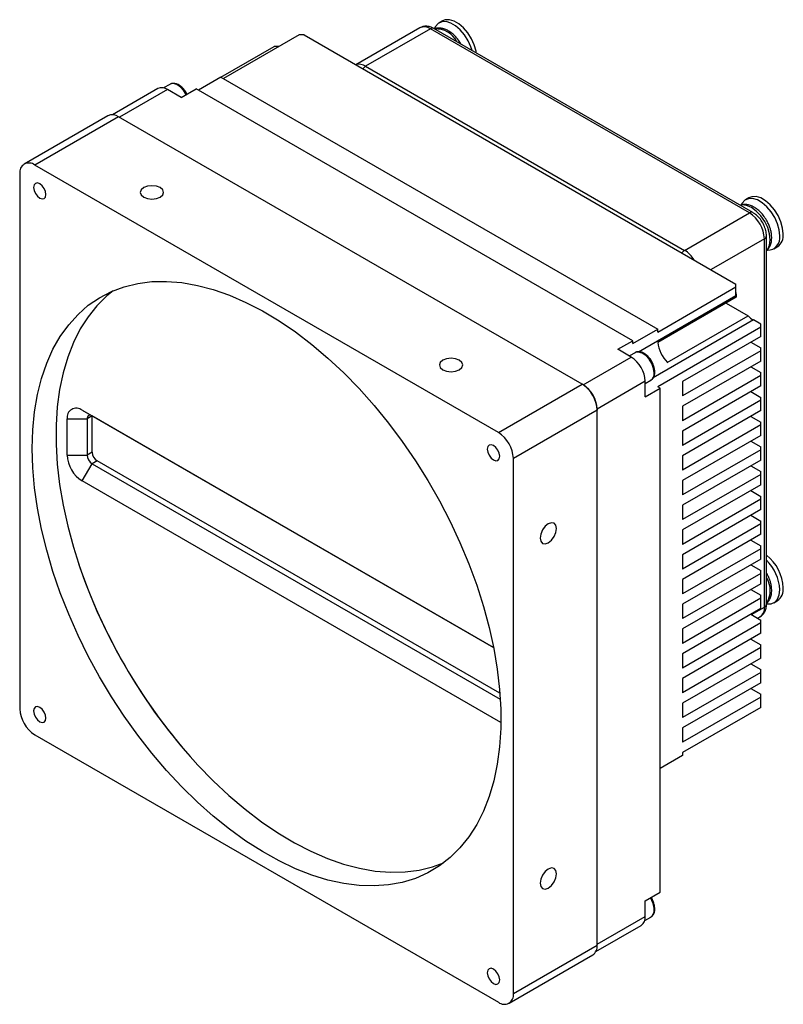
# Model space of a CAD drawing. Header units: millimetres. Extents: x 0 to 14224, y 0 to 1602.
# Tile 2 of 8: x 14037 to 14145, y 1241 to 1381. Entities that reach past the tile are written whole.
import ezdxf

# ---------------------------------------------------------------- set-up
doc = ezdxf.new("R2010")
doc.units = ezdxf.units.MM
doc.layers.add('粗实线', color=7, linetype='Continuous', lineweight=50)

msp = doc.modelspace()

# ---------------------------------------------------------------- linework, layer by layer
at = {"layer": '粗实线', "lineweight": 30}
for p, q in [((14093.564, 1379.425), (14084.498, 1374.191)), ((14095.064, 1379.276), (14085.871, 1373.969)), ((14140.319, 1353.151), (14095.064, 1379.276)), ((14140.819, 1353.201), (14095.564, 1379.326)), ((14096.766, 1380.41), (14096.285, 1380.132)), ((14076.467, 1378.419), (14065.719, 1372.214)), ((14077.174, 1378.419), (14076.467, 1378.419)), ((14077.174, 1378.419), (14138.409, 1343.068)), ((14065.366, 1372.418), (14072.931, 1376.786)), ((14073.637, 1376.786), (14072.931, 1376.786)), ((14085.871, 1373.969), (14131.126, 1347.844)), ((14065.365, 1372.418), (14062.183, 1370.582)), ((14065.365, 1372.418), (14127.308, 1336.66)), ((14056.399, 1370.802), (14049.973, 1367.092)), ((14058.115, 1371.402), (14057.235, 1370.894)), ((14059.708, 1369.561), (14061.83, 1370.786)), ((14123.772, 1335.027), (14061.83, 1370.786)), ((14057.799, 1370.663), (14050.976, 1366.724)), ((14059.708, 1369.561), (14057.799, 1370.663)), ((14049.334, 1366.954), (14037.455, 1360.096)), ((14050.834, 1366.806), (14038.955, 1359.948)), ((14116.595, 1328.843), (14050.834, 1366.806)), ((14104.716, 1321.985), (14038.955, 1359.948)), ((14036.834, 1358.723), (14036.834, 1282.785)), ((14140.253, 1355.305), (14139.773, 1355.028)), ((14131.126, 1347.844), (14140.319, 1353.151)), ((14142.733, 1297.626), (14142.733, 1349.885)), ((14142.44, 1349.477), (14134.874, 1345.109)), ((14142.44, 1297.218), (14142.44, 1349.477)), ((14143.792, 1348.065), (14144.273, 1348.342)), ((14138.409, 1342.66), (14138.409, 1343.068)), ((14124.565, 1333.443), (14138.409, 1341.435)), ((14127.308, 1336.251), (14138.409, 1342.66)), ((14138.409, 1341.435), (14138.409, 1342.66)), ((14138.419, 1341.593), (14138.42, 1341.184)), ((14138.42, 1341.184), (14127.319, 1334.776)), ((14137.006, 1340.368), (14140.123, 1338.568)), ((14140.884, 1337.965), (14126.654, 1329.751)), ((14128.668, 1331.955), (14140.123, 1338.568)), ((14141.945, 1337.353), (14140.884, 1337.965)), ((14141.945, 1336.945), (14141.945, 1337.353)), ((14123.772, 1334.619), (14127.308, 1336.66)), ((14141.945, 1336.945), (14127.308, 1328.495)), ((14127.308, 1336.251), (14127.308, 1336.66)), ((14141.945, 1335.638), (14141.945, 1336.945)), ((14121.651, 1333.802), (14123.772, 1335.027)), ((14123.772, 1334.619), (14123.772, 1335.027)), ((14141.945, 1335.638), (14130.843, 1329.23)), ((14140.531, 1334.822), (14141.945, 1334.005)), ((14123.56, 1332.7), (14121.651, 1333.802)), ((14124.088, 1333.317), (14123.29, 1332.856)), ((14141.945, 1333.597), (14130.843, 1327.188)), ((14141.945, 1333.597), (14141.945, 1334.005)), ((14141.945, 1332.127), (14141.945, 1333.597)), ((14116.737, 1328.761), (14123.56, 1332.7)), ((14141.945, 1332.127), (14130.843, 1325.718)), ((14140.531, 1331.311), (14141.945, 1330.494)), ((14141.945, 1330.086), (14141.945, 1330.494)), ((14104.716, 1321.985), (14116.595, 1328.843)), ((14116.737, 1328.761), (14116.595, 1328.843)), ((14125.54, 1329.271), (14118.717, 1325.332)), ((14125.54, 1328.959), (14126.338, 1329.42)), ((14125.54, 1327.066), (14125.54, 1329.271)), ((14141.945, 1330.086), (14130.843, 1323.677)), ((14130.843, 1329.23), (14130.843, 1327.188)), ((14141.945, 1328.616), (14141.945, 1330.086)), ((14125.54, 1327.066), (14127.661, 1328.291)), ((14127.661, 1328.291), (14127.308, 1328.495)), ((14127.661, 1256.762), (14127.661, 1328.291)), ((14141.945, 1328.616), (14130.843, 1322.207)), ((14140.531, 1327.8), (14141.945, 1326.983)), ((14141.945, 1326.575), (14130.843, 1320.166)), ((14141.945, 1326.575), (14141.945, 1326.983)), ((14141.945, 1325.105), (14141.945, 1326.575)), ((14045.672, 1325.163), (14104.032, 1291.473)), ((14045.672, 1325.163), (14047.087, 1324.346)), ((14118.717, 1325.169), (14106.837, 1318.311)), ((14118.717, 1325.332), (14118.717, 1325.169)), ((14118.717, 1249.23), (14118.717, 1325.169)), ((14130.843, 1325.718), (14130.843, 1323.677)), ((14141.945, 1325.105), (14130.843, 1318.696)), ((14043.551, 1318.794), (14043.551, 1323.938)), ((14043.551, 1323.938), (14046.38, 1323.938)), ((14047.087, 1324.346), (14046.38, 1323.938)), ((14046.38, 1323.938), (14046.38, 1318.794)), ((14104.032, 1291.472), (14047.087, 1324.346)), ((14047.087, 1319.202), (14047.087, 1324.346)), ((14140.531, 1324.288), (14141.945, 1323.472)), ((14141.945, 1323.064), (14141.945, 1323.472)), ((14141.945, 1323.064), (14130.843, 1316.655)), ((14130.843, 1322.207), (14130.843, 1320.166)), ((14141.945, 1321.594), (14141.945, 1323.064)), ((14141.945, 1321.594), (14130.843, 1315.185)), ((14140.531, 1320.777), (14141.945, 1319.961)), ((14047.087, 1319.202), (14046.38, 1318.794)), ((14141.945, 1319.553), (14130.843, 1313.144)), ((14141.945, 1319.553), (14141.945, 1319.961)), ((14141.945, 1318.083), (14141.945, 1319.553)), ((14043.551, 1318.794), (14046.38, 1318.794)), ((14047.794, 1317.977), (14047.087, 1317.569)), ((14104.927, 1284.995), (14047.794, 1317.977)), ((14106.837, 1242.372), (14106.837, 1318.311)), ((14130.843, 1318.696), (14130.843, 1316.655)), ((14141.945, 1318.083), (14130.843, 1311.674)), ((14045.672, 1315.12), (14047.087, 1317.569)), ((14047.087, 1317.569), (14104.985, 1284.145)), ((14140.531, 1317.266), (14141.945, 1316.45)), ((14141.945, 1316.041), (14141.945, 1316.45)), ((14105.066, 1280.832), (14045.672, 1315.12)), ((14141.945, 1316.041), (14130.843, 1309.633)), ((14130.843, 1315.185), (14130.843, 1313.144)), ((14141.945, 1314.572), (14141.945, 1316.041)), ((14141.945, 1314.572), (14130.843, 1308.163)), ((14140.531, 1313.755), (14141.945, 1312.938)), ((14141.945, 1312.53), (14130.843, 1306.121)), ((14141.945, 1312.53), (14141.945, 1312.938)), ((14141.945, 1311.06), (14141.945, 1312.53)), ((14130.843, 1311.674), (14130.843, 1309.633)), ((14141.945, 1311.06), (14130.843, 1304.652)), ((14140.531, 1310.244), (14141.945, 1309.427)), ((14141.945, 1309.019), (14141.945, 1309.427)), ((14141.945, 1309.019), (14130.843, 1302.61)), ((14130.843, 1308.163), (14130.843, 1306.121)), ((14141.945, 1307.549), (14141.945, 1309.019)), ((14141.945, 1307.549), (14130.843, 1301.141)), ((14140.531, 1306.733), (14141.945, 1305.916)), ((14141.945, 1305.508), (14130.843, 1299.099)), ((14141.945, 1305.508), (14141.945, 1305.916)), ((14141.945, 1304.038), (14141.945, 1305.508)), ((14130.843, 1304.652), (14130.843, 1302.61)), ((14141.945, 1304.038), (14130.843, 1297.629)), ((14140.531, 1303.222), (14141.945, 1302.405)), ((14141.945, 1301.997), (14141.945, 1302.405)), ((14141.945, 1301.997), (14130.843, 1295.588)), ((14130.843, 1301.141), (14130.843, 1299.099)), ((14141.945, 1300.527), (14141.945, 1301.997)), ((14141.945, 1300.527), (14130.843, 1294.118)), ((14140.531, 1299.711), (14141.945, 1298.894)), ((14141.945, 1298.486), (14130.843, 1292.077)), ((14141.945, 1298.486), (14141.945, 1298.894)), ((14141.945, 1297.016), (14141.945, 1298.486)), ((14143.792, 1297.848), (14144.273, 1298.125)), ((14130.843, 1297.629), (14130.843, 1295.588)), ((14141.945, 1297.016), (14130.843, 1290.607)), ((14140.603, 1296.158), (14142.44, 1297.218)), ((14140.531, 1296.199), (14141.945, 1295.383)), ((14141.482, 1295.65), (14141.819, 1295.845)), ((14141.945, 1294.975), (14141.945, 1295.383)), ((14141.945, 1294.975), (14130.843, 1288.566)), ((14130.843, 1294.118), (14130.843, 1292.077)), ((14141.945, 1293.505), (14141.945, 1294.975)), ((14141.945, 1293.505), (14130.843, 1287.096)), ((14140.531, 1292.688), (14141.945, 1291.872)), ((14141.945, 1291.464), (14130.843, 1285.055)), ((14141.945, 1291.464), (14141.945, 1291.872)), ((14141.945, 1289.994), (14141.945, 1291.464)), ((14130.843, 1290.607), (14130.843, 1288.566)), ((14141.945, 1289.994), (14130.843, 1283.585)), ((14140.531, 1289.177), (14141.945, 1288.361)), ((14141.945, 1287.952), (14141.945, 1288.361)), ((14141.945, 1287.952), (14130.843, 1281.544)), ((14130.843, 1287.096), (14130.843, 1285.055)), ((14141.945, 1286.483), (14141.945, 1287.952)), ((14141.945, 1286.483), (14130.843, 1280.074)), ((14140.531, 1285.666), (14141.945, 1284.849)), ((14141.945, 1284.441), (14130.843, 1278.032)), ((14141.945, 1284.441), (14141.945, 1284.849)), ((14141.945, 1282.971), (14141.945, 1284.441)), ((14130.843, 1283.585), (14130.843, 1281.544)), ((14141.945, 1282.971), (14130.843, 1276.563)), ((14130.843, 1280.074), (14130.843, 1278.032)), ((14038.955, 1279.11), (14104.716, 1241.147)), ((14130.843, 1276.154), (14127.661, 1274.317)), ((14130.843, 1276.563), (14130.843, 1276.154)), ((14125.54, 1255.537), (14127.661, 1256.762)), ((14125.54, 1253.333), (14125.54, 1255.537)), ((14118.534, 1248.341), (14124.96, 1252.051)), ((14118.717, 1249.393), (14125.54, 1253.333)), ((14125.458, 1252.728), (14126.338, 1253.236)), ((14106.837, 1242.372), (14118.717, 1249.23)), ((14106.216, 1240.999), (14118.095, 1247.857))]:
    msp.add_line(p, q, dxfattribs=at)
at = {"layer": '粗实线', "lineweight": 30, "flags": 128}
for points in [[(14101.58, 1375.853), (14101.536, 1376.121), (14101.293, 1377.001), (14100.904, 1377.877), (14100.391, 1378.698), (14099.784, 1379.416), (14099.119, 1379.989), (14098.433, 1380.385), (14097.768, 1380.579), (14097.161, 1380.562), (14096.766, 1380.41)], [(14100.974, 1376.202), (14100.812, 1376.723), (14100.423, 1377.599), (14099.91, 1378.42), (14099.303, 1379.138), (14098.638, 1379.712), (14097.953, 1380.107), (14097.287, 1380.302), (14096.681, 1380.284), (14096.168, 1380.056), (14095.778, 1379.629), (14095.616, 1379.295)], [(14060.433, 1369.98), (14060.11, 1370.489), (14059.631, 1371.009), (14059.109, 1371.36), (14058.601, 1371.505), (14058.162, 1371.427), (14058.115, 1371.402)], [(14040.546, 1355.763), (14040.479, 1356.193), (14040.287, 1356.634), (14040, 1357.021), (14039.662, 1357.294), (14039.324, 1357.412), (14039.037, 1357.356), (14038.845, 1357.136), (14038.778, 1356.784), (14038.845, 1356.354), (14039.037, 1355.913), (14039.324, 1355.526), (14039.662, 1355.253), (14040, 1355.135), (14040.287, 1355.191), (14040.479, 1355.412), (14040.546, 1355.763)], [(14054.405, 1355.396), (14054.94, 1355.19), (14055.572, 1355.117), (14056.203, 1355.19), (14056.739, 1355.396), (14057.096, 1355.705), (14057.222, 1356.07), (14057.096, 1356.434), (14056.739, 1356.743), (14056.203, 1356.95), (14055.572, 1357.022), (14054.94, 1356.95), (14054.405, 1356.743), (14054.048, 1356.434), (14053.922, 1356.07), (14054.048, 1355.705), (14054.405, 1355.396)], [(14145.106, 1350.183), (14145.023, 1351.016), (14144.78, 1351.896), (14144.391, 1352.772), (14143.878, 1353.593), (14143.271, 1354.311), (14142.606, 1354.885), (14141.921, 1355.28), (14141.255, 1355.475), (14140.648, 1355.457), (14140.253, 1355.305)], [(14142.733, 1347.811), (14142.903, 1348.011), (14143.168, 1348.596), (14143.258, 1349.337), (14143.168, 1350.181), (14142.903, 1351.073), (14142.481, 1351.95), (14141.932, 1352.754), (14141.293, 1353.429), (14140.606, 1353.929), (14139.92, 1354.221), (14139.281, 1354.285), (14139.022, 1354.237)], [(14144.625, 1349.905), (14144.542, 1350.739), (14144.299, 1351.619), (14143.91, 1352.495), (14143.397, 1353.316), (14142.79, 1354.034), (14142.125, 1354.607), (14141.44, 1355.003), (14140.774, 1355.197), (14140.168, 1355.18), (14139.655, 1354.951), (14139.265, 1354.525), (14139.159, 1354.325)], [(14038.601, 1319.733), (14038.684, 1322.393), (14038.932, 1324.943), (14039.344, 1327.372), (14039.918, 1329.667), (14040.65, 1331.817), (14041.539, 1333.812), (14042.578, 1335.641), (14043.762, 1337.295), (14045.087, 1338.765), (14046.545, 1340.046), (14048.129, 1341.129), (14049.831, 1342.011), (14051.643, 1342.686), (14053.555, 1343.151), (14055.558, 1343.404), (14057.643, 1343.443), (14059.798, 1343.268), (14062.013, 1342.881), (14064.277, 1342.283), (14066.578, 1341.477), (14068.906, 1340.467), (14071.249, 1339.258), (14073.594, 1337.856), (14075.931, 1336.268), (14078.247, 1334.503), (14080.531, 1332.568), (14082.772, 1330.474), (14084.959, 1328.23), (14087.08, 1325.849), (14089.125, 1323.342), (14091.084, 1320.721), (14092.947, 1317.999), (14094.705, 1315.191), (14096.349, 1312.31), (14097.871, 1309.37), (14099.263, 1306.386), (14100.519, 1303.373), (14101.631, 1300.346), (14102.595, 1297.32), (14103.406, 1294.31), (14104.06, 1291.331), (14104.553, 1288.398), (14104.883, 1285.526), (14105.049, 1282.728), (14105.049, 1280.02), (14104.883, 1277.413), (14104.553, 1274.922), (14104.06, 1272.558), (14103.406, 1270.334), (14102.595, 1268.26), (14101.631, 1266.348), (14100.519, 1264.605), (14099.263, 1263.042), (14097.871, 1261.665), (14096.349, 1260.483), (14094.705, 1259.499), (14092.947, 1258.721), (14091.084, 1258.15), (14089.125, 1257.791), (14087.08, 1257.645), (14084.959, 1257.713), (14082.772, 1257.994), (14080.531, 1258.487), (14078.247, 1259.19), (14075.931, 1260.098), (14073.594, 1261.209), (14071.249, 1262.515), (14068.906, 1264.01), (14066.578, 1265.688), (14064.277, 1267.539), (14062.013, 1269.555), (14059.798, 1271.725), (14057.643, 1274.039), (14055.558, 1276.485), (14053.555, 1279.051), (14051.643, 1281.723), (14049.831, 1284.49), (14048.129, 1287.337), (14046.545, 1290.249), (14045.087, 1293.213), (14043.762, 1296.213), (14042.578, 1299.235), (14041.539, 1302.263), (14040.65, 1305.283), (14039.918, 1308.279), (14039.344, 1311.237), (14038.932, 1314.142), (14038.684, 1316.978), (14038.601, 1319.733)], [(14050.075, 1342.116), (14049.159, 1341.369), (14047.766, 1339.992), (14046.511, 1338.429), (14045.398, 1336.687), (14044.434, 1334.774), (14043.623, 1332.7), (14042.969, 1330.476), (14042.476, 1328.112), (14042.146, 1325.621), (14041.981, 1323.015), (14041.981, 1320.306), (14042.146, 1317.508), (14042.476, 1314.636), (14042.969, 1311.703), (14043.623, 1308.724), (14044.434, 1305.714), (14045.398, 1302.688), (14046.511, 1299.661), (14047.766, 1296.648), (14049.159, 1293.664), (14050.68, 1290.725), (14052.324, 1287.843), (14054.082, 1285.035), (14055.945, 1282.313), (14057.904, 1279.693), (14059.95, 1277.185), (14062.071, 1274.804), (14064.257, 1272.561), (14066.498, 1270.466), (14068.782, 1268.532), (14071.099, 1266.766), (14073.435, 1265.178), (14075.781, 1263.777), (14078.123, 1262.568), (14080.451, 1261.558), (14082.753, 1260.751), (14085.017, 1260.153), (14087.232, 1259.766), (14089.387, 1259.591), (14091.471, 1259.631), (14093.475, 1259.883), (14095.387, 1260.348), (14096.932, 1260.908)], [(14126.804, 1330.45), (14126.718, 1331.096), (14126.469, 1331.772), (14126.083, 1332.404), (14125.604, 1332.924), (14125.082, 1333.275), (14124.574, 1333.42), (14124.136, 1333.342), (14124.088, 1333.317)], [(14096.832, 1330.904), (14097.367, 1330.698), (14097.998, 1330.625), (14098.63, 1330.698), (14099.165, 1330.904), (14099.523, 1331.213), (14099.648, 1331.578), (14099.523, 1331.942), (14099.165, 1332.251), (14098.63, 1332.458), (14097.998, 1332.53), (14097.367, 1332.458), (14096.832, 1332.251), (14096.474, 1331.942), (14096.348, 1331.578), (14096.474, 1331.213), (14096.832, 1330.904)], [(14104.893, 1318.617), (14104.825, 1319.046), (14104.634, 1319.488), (14104.347, 1319.875), (14104.009, 1320.148), (14103.67, 1320.265), (14103.384, 1320.209), (14103.192, 1319.989), (14103.125, 1319.637), (14103.192, 1319.208), (14103.384, 1318.766), (14103.67, 1318.379), (14104.009, 1318.106), (14104.347, 1317.989), (14104.634, 1318.044), (14104.825, 1318.265), (14104.893, 1318.617)], [(14112.954, 1308.369), (14112.865, 1308.833), (14112.612, 1309.124), (14112.233, 1309.198), (14111.787, 1309.042), (14111.34, 1308.682), (14110.962, 1308.172), (14110.709, 1307.588), (14110.62, 1307.022), (14110.709, 1306.557), (14110.962, 1306.266), (14111.34, 1306.193), (14111.787, 1306.348), (14112.233, 1306.708), (14112.612, 1307.219), (14112.865, 1307.802), (14112.954, 1308.369)], [(14142.764, 1297.682), (14142.79, 1297.678), (14143.397, 1297.695), (14143.91, 1297.924), (14144.299, 1298.351), (14144.542, 1298.95), (14144.625, 1299.688)], [(14040.546, 1281.458), (14040.479, 1281.887), (14040.287, 1282.329), (14040, 1282.716), (14039.662, 1282.989), (14039.324, 1283.107), (14039.037, 1283.051), (14038.845, 1282.83), (14038.778, 1282.479), (14038.845, 1282.049), (14039.037, 1281.607), (14039.324, 1281.221), (14039.662, 1280.948), (14040, 1280.83), (14040.287, 1280.886), (14040.479, 1281.106), (14040.546, 1281.458)], [(14112.954, 1259.376), (14112.865, 1259.841), (14112.612, 1260.132), (14112.233, 1260.205), (14111.787, 1260.05), (14111.34, 1259.69), (14110.962, 1259.179), (14110.709, 1258.596), (14110.62, 1258.029), (14110.709, 1257.565), (14110.962, 1257.274), (14111.34, 1257.2), (14111.787, 1257.355), (14112.233, 1257.716), (14112.612, 1258.226), (14112.865, 1258.809), (14112.954, 1259.376)], [(14104.893, 1244.311), (14104.825, 1244.741), (14104.634, 1245.183), (14104.347, 1245.569), (14104.009, 1245.842), (14103.67, 1245.96), (14103.384, 1245.904), (14103.192, 1245.684), (14103.125, 1245.332), (14103.192, 1244.903), (14103.384, 1244.461), (14103.67, 1244.074), (14104.009, 1243.801), (14104.347, 1243.683), (14104.634, 1243.739), (14104.825, 1243.96), (14104.893, 1244.311)]]:
    msp.add_lwpolyline(points, dxfattribs=at)
at = {"layer": '粗实线', "lineweight": 30}
for centre, radius, start, end in [((14094.185, 1378.05), 1.509, 54.38245, 114.30723), ((14095.357, 1378.867), 0.503, 65.69265, 125.61744), ((14095.834, 1375.896), 3.374, 27.17791, 92.82747), ((14084.97, 1372.68), 1.573, 55.04466, 107.03443), ((14086.565, 1372.829), 1.335, 121.30064, 143.71632), ((14056.979, 1369.518), 1.408, 54.38261, 114.30692), ((14049.956, 1365.579), 1.509, 54.38262, 114.30684), ((14038.127, 1358.933), 1.31, 50.79673, 189.21402), ((14140.608, 1352.776), 0.474, 63.64918, 127.64109), ((14137.834, 1349.267), 4.61, 2.60548, 57.39452), ((14142.255, 1349.919), 0.479, 292.74094, 355.95825), ((14142.917, 1349.617), 1.732, 268.52368, 9.59745), ((14143.17, 1349.95), 1.95, 304.45536, 6.85682), ((14131.82, 1346.704), 1.335, 121.30064, 143.71632), ((14128.885, 1344.235), 4.249, 32.00933, 58.16865), ((14141.923, 1341.846), 3.514, 180.04297, 184.12679), ((14141.45, 1341.438), 3.041, 180.0565, 184.79361), ((14142.719, 1341.065), 3.602, 223.8822, 239.37892), ((14132.099, 1335.33), 4.812, 186.61093, 224.51989), ((14121.242, 1329.075), 4.303, 2.60552, 57.39448), ((14125.73, 1330.315), 1.082, 304.16588, 7.1464), ((14114.111, 1324.959), 4.61, 2.60548, 57.39452), ((14114.418, 1325.136), 4.303, 2.60552, 57.39448), ((14044.844, 1324.148), 1.31, 50.79673, 189.21406), ((14046.811, 1324.008), 0.437, 50.79667, 189.21425), ((14102.232, 1318.101), 4.61, 2.60548, 57.39452), ((14048.622, 1319.272), 1.537, 182.60538, 237.39457), ((14048.157, 1319.004), 4.61, 182.60547, 237.39452), ((14047.915, 1318.864), 1.537, 182.60538, 237.39457), ((14138.895, 1299.681), 6.217, 2.61928, 51.88117), ((14138.374, 1299.383), 6.258, 2.79314, 45.85459), ((14121.997, 1329.505), 81.152, 198.75451, 221.24011), ((14139.897, 1299.575), 3.375, 327.17612, 32.82388), ((14143.17, 1299.733), 1.95, 304.45518, 6.857), ((14140.97, 1297.056), 1.479, 305.0144, 6.29781), ((14142.232, 1297.676), 0.503, 294.37483, 354.30494), ((14041.439, 1282.994), 4.61, 182.60548, 237.39452), ((14123.445, 1254.125), 3.362, 2.40497, 32.98482), ((14125.73, 1254.132), 1.082, 304.16588, 7.1464), ((14124.208, 1253.163), 1.343, 304.05761, 7.25463), ((14117.234, 1249.074), 1.491, 305.29137, 6.02084), ((14105.544, 1242.163), 1.31, 230.79673, 9.21402)]:
    msp.add_arc(centre, radius, start, end, dxfattribs=at)
for points, knots in [([(14095.564, 1379.326), (14095.438, 1379.391), (14095.125, 1379.554), (14094.601, 1379.671), (14094.033, 1379.648), (14093.716, 1379.488), (14093.571, 1379.415)], [0, 0, 0, 0, 0.1967609, 0.4917452, 0.7677358, 1, 1, 1, 1]), ([(14099.401, 1377.137), (14099.242, 1377.387), (14099.019, 1377.739), (14098.629, 1378.192), (14098.278, 1378.538), (14097.837, 1378.879), (14097.359, 1379.151), (14096.848, 1379.337), (14096.325, 1379.4), (14095.917, 1379.378), (14095.716, 1379.284), (14095.672, 1379.263)], [0, 0, 0, 0, 0.1689757, 0.237506, 0.3498445, 0.464255, 0.5853983, 0.7102417, 0.8369616, 0.9643057, 1, 1, 1, 1]), ([(14060.434, 1370.242), (14060.308, 1370.427), (14060.052, 1370.804), (14059.562, 1371.23), (14059.052, 1371.496), (14058.573, 1371.553), (14058.238, 1371.505), (14058.118, 1371.395), (14058.104, 1371.382)], [0, 0, 0, 0, 0.1993412, 0.4051725, 0.6143809, 0.8002397, 0.9763239, 1, 1, 1, 1]), ([(14060.536, 1370.039), (14060.51, 1370.105), (14060.483, 1370.178), (14060.438, 1370.238), (14060.434, 1370.242)], [0, 0, 0, 0, 0.9279349, 1, 1, 1, 1]), ([(14142.756, 1352.108), (14142.597, 1352.359), (14142.375, 1352.711), (14141.985, 1353.163), (14141.634, 1353.51), (14141.192, 1353.85), (14140.715, 1354.122), (14140.204, 1354.308), (14139.68, 1354.371), (14139.273, 1354.349), (14139.072, 1354.255), (14139.028, 1354.234)], [0, 0, 0, 0, 0.16897561, 0.2375056, 0.34984477, 0.46425486, 0.5853985, 0.71024185, 0.83696143, 0.96430545, 1, 1, 1, 1]), ([(14142.733, 1349.885), (14142.727, 1350.024), (14142.711, 1350.404), (14142.547, 1351.044), (14142.218, 1351.769), (14141.759, 1352.427), (14141.277, 1352.907), (14140.944, 1353.121), (14140.819, 1353.201)], [0, 0, 0, 0, 0.1102951, 0.3019183, 0.4935772, 0.6861599, 0.8823036, 1, 1, 1, 1]), ([(14142.733, 1347.796), (14142.733, 1347.796), (14142.896, 1347.896), (14143.128, 1348.228), (14143.38, 1348.758), (14143.49, 1349.392), (14143.475, 1350.03), (14143.367, 1350.616), (14143.215, 1351.129), (14143.021, 1351.62), (14142.844, 1351.946), (14142.756, 1352.108)], [0, 0, 0, 0, 0.0001766, 0.1399749, 0.2831423, 0.4242185, 0.5779834, 0.6954366, 0.7884151, 0.8947709, 1, 1, 1, 1]), ([(14126.407, 1332.157), (14126.281, 1332.342), (14126.025, 1332.718), (14125.535, 1333.145), (14125.025, 1333.411), (14124.546, 1333.468), (14124.211, 1333.42), (14124.091, 1333.31), (14124.077, 1333.297)], [0, 0, 0, 0, 0.1993412, 0.4051725, 0.6143809, 0.8002397, 0.9763239, 1, 1, 1, 1]), ([(14126.896, 1330.577), (14126.891, 1330.684), (14126.879, 1330.991), (14126.727, 1331.525), (14126.549, 1331.967), (14126.411, 1332.152), (14126.407, 1332.157)], [0, 0, 0, 0, 0.20886813, 0.60011559, 0.99060231, 1, 1, 1, 1]), ([(14126.338, 1329.452), (14126.416, 1329.494), (14126.624, 1329.607), (14126.82, 1329.98), (14126.893, 1330.336), (14126.895, 1330.549), (14126.896, 1330.577)], [0, 0, 0, 0, 0.2095591, 0.5646057, 0.9430169, 1, 1, 1, 1]), ([(14142.733, 1297.731), (14142.733, 1297.731), (14142.896, 1297.831), (14143.128, 1298.163), (14143.38, 1298.693), (14143.49, 1299.326), (14143.475, 1299.965), (14143.367, 1300.55), (14143.215, 1301.063), (14143.021, 1301.555), (14142.844, 1301.881), (14142.756, 1302.043)], [0, 0, 0, 0, 0.0001769, 0.1399751, 0.2831422, 0.4242185, 0.5779837, 0.6954365, 0.7884151, 0.8947709, 1, 1, 1, 1]), ([(14141.812, 1295.854), (14141.836, 1295.864), (14142.042, 1295.947), (14142.332, 1296.267), (14142.615, 1296.769), (14142.721, 1297.24), (14142.73, 1297.534), (14142.733, 1297.626)], [0, 0, 0, 0, 0.0377835, 0.3198212, 0.5912458, 0.8721717, 1, 1, 1, 1]), ([(14126.896, 1254.394), (14126.891, 1254.501), (14126.879, 1254.807), (14126.727, 1255.341), (14126.549, 1255.783), (14126.411, 1255.969), (14126.407, 1255.974)], [0, 0, 0, 0, 0.20886813, 0.60011559, 0.99060231, 1, 1, 1, 1]), ([(14126.338, 1253.269), (14126.416, 1253.311), (14126.624, 1253.424), (14126.82, 1253.797), (14126.893, 1254.153), (14126.895, 1254.366), (14126.896, 1254.394)], [0, 0, 0, 0, 0.2095591, 0.5646057, 0.9430169, 1, 1, 1, 1])]:
    msp.add_open_spline(points, degree=3, knots=knots, dxfattribs=at)

doc.saveas('drawing.dxf')
